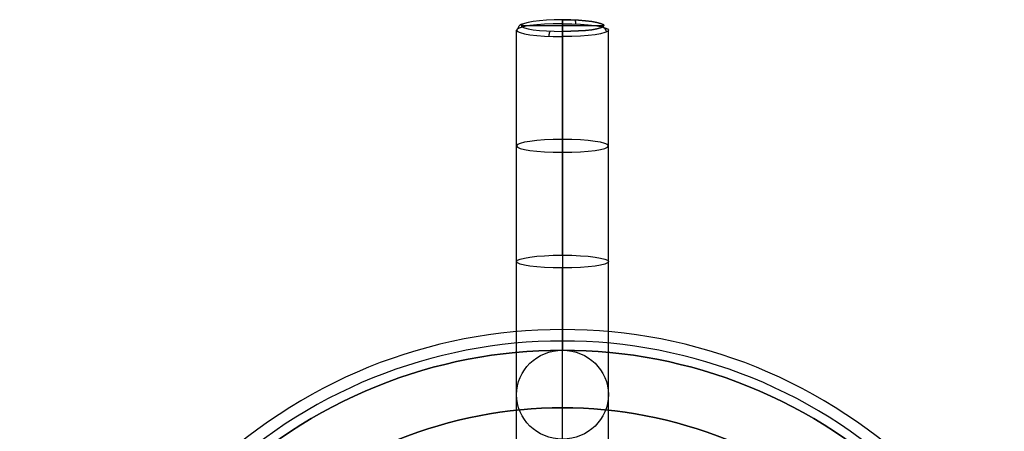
# Model space of a CAD drawing. Header units: centimetres. Extents: x -2.4 to 2.4, y -10.6 to 3.6.
# Tile 56 of 56: x -2.4 to 1.9, y 1.8 to 3.6. Entities that reach past the tile are written whole.
import ezdxf

# ---------------------------------------------------------------- set-up
doc = ezdxf.new("R2010")
doc.units = ezdxf.units.CM
doc.layers.add('Default', color=7, linetype='Continuous', true_color=0x000000)

msp = doc.modelspace()

# ---------------------------------------------------------------- linework, layer by layer
at = {"layer": 'Default'}
for p, q in [((-0.18, 3.562, 5), (0.18, 3.562, 5)), ((0, 3.5871, 4.8218), (0, 3.537, 5.1782)), ((-0.2, 2.5354, 4.8557), (-0.2, 3.5422, 4.9972)), ((0.2, 2.5354, 4.8557), (0.2, 3.5422, 4.9972)), ((-0.2, 0.7928), (-0.2, 1.9567, 4.3437)), ((0.2, 0.7928), (0.2, 1.9567, 4.3437))]:
    msp.add_line(p, q, dxfattribs=at)
at = {"layer": 'Default', "extrusion": (3.69748e-29, 0.990268, 0.139173)}
msp.add_arc((0, 4.4556, 4.2032), 0.2, 270, 90, dxfattribs=at)
at = {"layer": 'Default', "extrusion": (0.289797, 0.133201, -0.947774)}
msp.add_arc((3.2971, 2.834, -4.2644), 0.02, 295.8717, 25.8717, dxfattribs=at)
at = {"layer": 'Default', "extrusion": (-3.49241e-26, 0.990268, 0.139173)}
msp.add_arc((0, 4.4556, 4.2232), 0.18, 270, 90, dxfattribs=at)
at = {"layer": 'Default', "extrusion": (0, 0.990268, 0.139173)}
for centre, radius, start, end in [((0, 4.4556, 4.2232), 0.18, 270, 90), ((0, 4.4556, 4.2232), 0.18, 90, 270), ((0, 4.4556, 3.6949), 0.2, 270, 90), ((0, 4.4556, 3.6949), 0.2, 90, 270)]:
    msp.add_arc(centre, radius, start, end, dxfattribs=at)
at = {"layer": 'Default', "extrusion": (1, 0, 0)}
for centre, radius, start, end in [((3.5673, 4.819), 0.02, 278, 8), ((3.5172, 5.1755), 0.02, 8, 98), ((2.6329, 4.1625), 0.5, 98, 165)]:
    msp.add_arc(centre, radius, start, end, dxfattribs=at)
at = {"layer": 'Default', "extrusion": (-2.80121e-26, -0.990268, -0.139173)}
msp.add_arc((0, 4.4556, -4.2232), 0.18, 270, 90, dxfattribs=at)
at = {"layer": 'Default', "extrusion": (-6.4249e-29, -0.990268, -0.139173)}
msp.add_arc((0, 4.4556, -4.2032), 0.2, 270, 90, dxfattribs=at)
at = {"layer": 'Default', "extrusion": (0.957088, -0.040332, 0.286977)}
msp.add_arc((3.5652, 4.6517, 1.2912), 0.02, 278.3537, 8.3537, dxfattribs=at)
at = {"layer": 'Default', "extrusion": (-0.289797, -0.133201, 0.947774)}
msp.add_arc((-3.14, 3.1579, 4.2644), 0.02, 64.1283, 154.1283, dxfattribs=at)
at = {"layer": 'Default', "extrusion": (-0.957088, 0.040332, -0.286977)}
msp.add_arc((-3.5129, 5.0079, -1.2912), 0.02, 81.6463, 171.6463, dxfattribs=at)
at = {"layer": 'Default', "extrusion": (-9.58343e-30, -0.990268, -0.139173)}
msp.add_arc((0, 4.4556, -3.1866), 0.2, 90, 270, dxfattribs=at)
at = {"layer": 'Default', "extrusion": (-1, 0, 0)}
for centre, radius in [((-2.6329, 4.1625, 0.2), 0.7), ((-2.6329, 4.1625, -0.2), 0.7), ((-2.6329, 4.1625), 0.9)]:
    msp.add_arc(centre, radius, 15, 82, dxfattribs=at)
at = {"layer": 'Default', "extrusion": (-2.21158e-29, -0.990268, -0.139173)}
msp.add_arc((0, 4.4556, -3.1866), 0.2, 270, 90, dxfattribs=at)
at = {"layer": 'Default', "extrusion": (0, 0, -1)}
for centre, radius, start, end in [((0, 0), 2.15, 315, 135), ((0, 0, -0.18), 1.9, 315, 135), ((0, 0, -0.5), 1.75, 45, 225)]:
    msp.add_arc(centre, radius, start, end, dxfattribs=at)
at = {"layer": 'Default'}
for centre, radius in [((0, 0, 0.45), 2.24), ((0, 0), 2.24), ((0, 0, 0.225), 2.24), ((0, 0, 0.5), 2.19), ((0, 0, 0.18), 2.15), ((0, 0, 0.09), 2.15), ((0, 0), 1.9), ((0, 0, 0.09), 1.9)]:
    msp.add_arc(centre, radius, 45, 225, dxfattribs=at)
at = {"layer": 'Default', "extrusion": (-5.51894e-29, -0.258819, -0.965926)}
msp.add_arc((0, -0.7658, -4.7021), 0.2, 90, 270, dxfattribs=at)
at = {"layer": 'Default', "extrusion": (-4.66037e-30, -0.258819, -0.965926)}
msp.add_arc((0, -0.7658, -4.7021), 0.2, 270, 90, dxfattribs=at)
at = {"layer": 'Default'}
for points in [[(0, 2.5633, 4.6577), (0, 3.0667, 4.7284), (0, 3.5701, 4.7992)], [(0, 3.5144, 5.1953), (0, 3.011, 5.1245), (0, 2.5076, 5.0538)], [(0, 0.9999), (0, 1.5749, 2.146), (0, 2.1499, 4.2919)]]:
    msp.add_open_spline(points, degree=2, dxfattribs=at)

doc.saveas('drawing.dxf')
